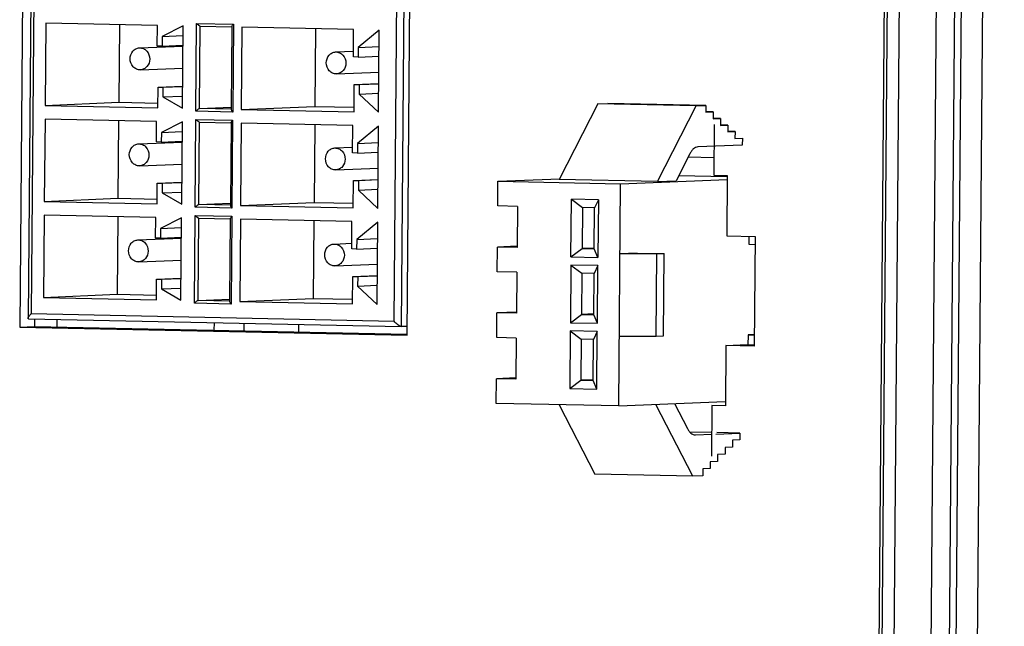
# Model space of a CAD drawing. Header units: millimetres. Extents: x 0 to 1750, y -1720 to 477.
# Tile 217 of 256: x 975 to 1011, y -910 to -888. Entities that reach past the tile are written whole.
import ezdxf

# ---------------------------------------------------------------- set-up
doc = ezdxf.new("R2010")
doc.units = ezdxf.units.MM
doc.header["$LTSCALE"] = 92.51
for name, color, linetype in [('100900562_DXF_CONTINUOUS_LINE', 7, 'CONTINUOUS'), ('101300545_DXF_CONTINUOUS_LINE', 7, 'CONTINUOUS'), ('101306627_DXF_CONTINUOUS_LINE', 7, 'CONTINUOUS'), ('DE-11-072043DXF_CONTINUOUS_LINE', 7, 'CONTINUOUS'), ('DE-11-080277DXF_CONTINUOUS_LINE', 7, 'CONTINUOUS'), ('DE-13-001875DXF_CONTINUOUS_LINE', 7, 'CONTINUOUS'), ('LIGHTING_CONDXF_CONTINUOUS_LINE', 7, 'CONTINUOUS'), ('MV-23498REV1DXF_CONTINUOUS_LINE', 7, 'CONTINUOUS')]:
    doc.layers.add(name, color=color, linetype=linetype)

msp = doc.modelspace()

# ---------------------------------------------------------------- linework, layer by layer
at = {"layer": '100900562_DXF_CONTINUOUS_LINE'}
for p, q in [((982.372, -899.361), (982.37, -899.631)), ((983.463, -899.384), (983.46, -899.654)), ((985.461, -899.695), (985.463, -899.426))]:
    msp.add_line(p, q, dxfattribs=at)
at = {"layer": '101300545_DXF_CONTINUOUS_LINE'}
for p, q in [((975.832, -869.754), (975.589, -899.202)), ((975.941, -869.938), (975.701, -899.028)), ((989.205, -899.503), (989.448, -870.014)), ((988.938, -899.304), (989.178, -870.214)), ((976.236, -888.441), (976.211, -891.44)), ((980.305, -888.526), (976.236, -888.441)), ((978.918, -888.497), (978.895, -891.327)), ((980.299, -889.276), (980.305, -888.526)), ((981.244, -888.545), (980.481, -888.929)), ((981.22, -891.544), (981.244, -888.545)), ((981.711, -891.655), (981.737, -888.456)), ((981.737, -888.456), (983.079, -888.484)), ((981.846, -891.555), (981.87, -888.556)), ((981.87, -888.556), (983.022, -888.58)), ((983.023, -888.57), (982.998, -891.59)), ((983.079, -888.484), (983.052, -891.682)), ((983.391, -888.59), (983.366, -891.589)), ((987.46, -888.675), (983.391, -888.59)), ((986.073, -888.646), (986.05, -891.476)), ((987.452, -889.674), (987.46, -888.675)), ((988.399, -888.694), (987.634, -889.328)), ((988.374, -891.693), (988.399, -888.694)), ((980.481, -888.929), (980.478, -889.279)), ((980.481, -888.929), (981.241, -888.897)), ((979.652, -889.345), (981.238, -889.279)), ((980.478, -889.279), (980.299, -889.276)), ((980.478, -889.279), (981.239, -889.247)), ((986.807, -889.494), (987.454, -889.467)), ((987.634, -889.328), (987.631, -889.678)), ((987.634, -889.328), (988.394, -889.296)), ((987.631, -889.678), (987.452, -889.674)), ((987.631, -889.678), (988.391, -889.646)), ((979.686, -890.145), (981.232, -890.08)), ((986.84, -890.293), (988.387, -890.229)), ((980.325, -891.526), (980.331, -890.776)), ((980.331, -890.776), (981.226, -890.738)), ((980.331, -890.776), (980.51, -890.78)), ((980.51, -890.78), (980.507, -891.13)), ((980.51, -890.78), (981.226, -890.75)), ((987.48, -891.675), (987.488, -890.675)), ((987.488, -890.675), (988.383, -890.637)), ((987.488, -890.675), (987.667, -890.679)), ((987.667, -890.679), (987.664, -891.029)), ((987.667, -890.679), (988.383, -890.649)), ((980.507, -891.13), (981.223, -891.1)), ((980.507, -891.13), (981.22, -891.544)), ((987.664, -891.029), (988.38, -890.998)), ((987.664, -891.029), (988.374, -891.693)), ((976.211, -891.44), (978.895, -891.327)), ((976.211, -891.44), (980.325, -891.526)), ((978.895, -891.327), (980.327, -891.357)), ((981.846, -891.555), (982.994, -891.506)), ((982.998, -891.579), (981.846, -891.555)), ((983.366, -891.589), (986.05, -891.476)), ((983.366, -891.589), (987.48, -891.675)), ((986.05, -891.476), (987.482, -891.506)), ((976.207, -891.94), (976.182, -894.939)), ((980.276, -892.025), (976.207, -891.94)), ((978.889, -891.996), (978.866, -894.826)), ((981.682, -895.153), (981.708, -891.954)), ((981.708, -891.954), (983.05, -891.982)), ((983.052, -891.682), (981.711, -891.655)), ((983.05, -891.982), (983.023, -895.181)), ((980.27, -892.774), (980.276, -892.025)), ((981.216, -892.044), (980.452, -892.428)), ((981.191, -895.043), (981.216, -892.044)), ((981.817, -895.053), (981.842, -892.054)), ((981.842, -892.054), (982.994, -892.078)), ((982.994, -892.069), (982.969, -895.089)), ((983.362, -892.089), (983.337, -895.088)), ((987.431, -892.173), (983.362, -892.089)), ((986.044, -892.145), (986.021, -894.975)), ((987.423, -893.173), (987.431, -892.173)), ((988.37, -892.193), (987.605, -892.827)), ((988.346, -895.192), (988.37, -892.193)), ((980.452, -892.428), (980.449, -892.778)), ((980.452, -892.428), (981.213, -892.396)), ((979.623, -892.844), (981.209, -892.777)), ((980.449, -892.778), (980.27, -892.774)), ((980.449, -892.778), (981.21, -892.746)), ((986.778, -892.993), (987.425, -892.966)), ((987.605, -892.827), (987.602, -893.177)), ((987.605, -892.827), (988.365, -892.795)), ((987.602, -893.177), (987.423, -893.173)), ((987.602, -893.177), (988.363, -893.145)), ((979.657, -893.643), (981.203, -893.578)), ((986.812, -893.792), (988.358, -893.727)), ((987.46, -894.174), (988.354, -894.136)), ((987.638, -894.177), (988.354, -894.147)), ((980.296, -895.025), (980.303, -894.275)), ((980.303, -894.275), (981.197, -894.237)), ((980.303, -894.275), (980.481, -894.278)), ((980.481, -894.278), (980.479, -894.628)), ((980.481, -894.278), (981.197, -894.248)), ((987.451, -895.173), (987.46, -894.174)), ((987.46, -894.174), (987.638, -894.177)), ((987.638, -894.177), (987.635, -894.527)), ((987.635, -894.527), (988.351, -894.497)), ((976.182, -894.939), (978.866, -894.826)), ((978.866, -894.826), (980.298, -894.856)), ((980.479, -894.628), (981.194, -894.598)), ((980.479, -894.628), (981.191, -895.043)), ((987.635, -894.527), (988.346, -895.192)), ((976.182, -894.939), (980.296, -895.025)), ((983.023, -895.181), (981.682, -895.153)), ((981.817, -895.053), (982.965, -895.005)), ((982.969, -895.077), (981.817, -895.053)), ((983.337, -895.088), (986.021, -894.975)), ((983.337, -895.088), (987.451, -895.173)), ((986.021, -894.975), (987.453, -895.005)), ((976.178, -895.439), (976.154, -898.438)), ((980.248, -895.523), (976.178, -895.439)), ((978.861, -895.495), (978.837, -898.325)), ((980.241, -896.273), (980.248, -895.523)), ((981.187, -895.543), (980.423, -895.927)), ((981.162, -898.542), (981.187, -895.543)), ((981.653, -898.652), (981.679, -895.453)), ((981.679, -895.453), (983.021, -895.481)), ((981.788, -898.552), (981.813, -895.553)), ((981.813, -895.553), (982.965, -895.577)), ((982.965, -895.568), (982.94, -898.588)), ((983.021, -895.481), (982.995, -898.68)), ((983.333, -895.588), (983.308, -898.587)), ((987.402, -895.672), (983.333, -895.588)), ((980.423, -895.927), (980.42, -896.277)), ((980.423, -895.927), (981.184, -895.895)), ((986.015, -895.643), (985.992, -898.474)), ((987.394, -896.672), (987.402, -895.672)), ((988.341, -895.692), (987.576, -896.326)), ((988.317, -898.691), (988.341, -895.692)), ((979.594, -896.343), (981.181, -896.276)), ((980.42, -896.277), (980.241, -896.273)), ((980.42, -896.277), (981.181, -896.245)), ((987.576, -896.326), (988.337, -896.294)), ((986.749, -896.492), (987.396, -896.465)), ((987.576, -896.326), (987.573, -896.676)), ((987.573, -896.676), (988.334, -896.644)), ((987.573, -896.676), (987.394, -896.672)), ((979.628, -897.142), (981.174, -897.077)), ((986.783, -897.291), (988.329, -897.226)), ((980.274, -897.774), (981.169, -897.736)), ((987.422, -898.672), (987.431, -897.673)), ((987.431, -897.673), (988.325, -897.635)), ((987.431, -897.673), (987.61, -897.676)), ((987.61, -897.676), (987.607, -898.026)), ((987.61, -897.676), (988.325, -897.646)), ((980.268, -898.523), (980.274, -897.774)), ((980.274, -897.774), (980.453, -897.777)), ((980.453, -897.777), (980.45, -898.127)), ((980.45, -898.127), (981.166, -898.097)), ((980.453, -897.777), (981.168, -897.747)), ((987.607, -898.026), (988.322, -897.996)), ((987.607, -898.026), (988.317, -898.691)), ((976.154, -898.438), (978.837, -898.325)), ((976.154, -898.438), (980.268, -898.523)), ((978.837, -898.325), (980.269, -898.355)), ((980.45, -898.127), (981.162, -898.542)), ((982.995, -898.68), (981.653, -898.652)), ((981.788, -898.552), (982.936, -898.504)), ((982.94, -898.576), (981.788, -898.552)), ((983.308, -898.587), (985.992, -898.474)), ((983.308, -898.587), (987.422, -898.672)), ((985.992, -898.474), (987.424, -898.504)), ((975.701, -899.028), (988.938, -899.304)), ((975.61, -899.221), (989.205, -899.503)), ((989.417, -899.495), (989.205, -899.503))]:
    msp.add_line(p, q, dxfattribs=at)
for centre in [(983.46, -888.835), (983.431, -892.333), (983.402, -895.832)]:
    msp.add_arc(centre, 0.518, 137.3627, 139.4917, dxfattribs=at)
for points, knots in [([(981.87, -888.556), (981.86, -888.556), (981.836, -888.544), (981.791, -888.512), (981.758, -888.479), (981.737, -888.456)], [0, 0, 0, 0, 0.185681, 0.446551, 1, 1, 1, 1]), ([(983.023, -888.57), (983.023, -888.559), (983.039, -888.533), (983.055, -888.511), (983.066, -888.498)], [0, 0, 0, 0, 0.405905, 1, 1, 1, 1]), ([(979.311, -889.738), (979.312, -889.641), (979.364, -889.49), (979.515, -889.371), (979.607, -889.347), (979.652, -889.346)], [0, 0, 0, 0, 0.514157, 0.7609, 1, 1, 1, 1]), ([(979.652, -889.346), (979.7, -889.344), (979.801, -889.363), (979.969, -889.485), (980.027, -889.648), (980.027, -889.752)], [0, 0, 0, 0, 0.23867, 0.485695, 1, 1, 1, 1]), ([(979.686, -890.144), (979.637, -890.146), (979.536, -890.127), (979.368, -890.005), (979.31, -889.842), (979.311, -889.738)], [0, 0, 0, 0, 0.23867, 0.485695, 1, 1, 1, 1]), ([(980.027, -889.752), (980.026, -889.849), (979.973, -890), (979.822, -890.119), (979.731, -890.143), (979.686, -890.144)], [0, 0, 0, 0, 0.514157, 0.7609, 1, 1, 1, 1]), ([(986.466, -889.886), (986.467, -889.79), (986.519, -889.639), (986.67, -889.52), (986.762, -889.496), (986.807, -889.494)], [0, 0, 0, 0, 0.514157, 0.7609, 1, 1, 1, 1]), ([(986.807, -889.494), (986.855, -889.492), (986.956, -889.511), (987.124, -889.634), (987.182, -889.797), (987.181, -889.901)], [0, 0, 0, 0, 0.23867, 0.485695, 1, 1, 1, 1]), ([(986.84, -890.293), (986.792, -890.295), (986.691, -890.276), (986.523, -890.154), (986.465, -889.991), (986.466, -889.886)], [0, 0, 0, 0, 0.23867, 0.485695, 1, 1, 1, 1]), ([(987.181, -889.901), (987.181, -889.998), (987.128, -890.148), (986.977, -890.267), (986.885, -890.291), (986.84, -890.293)], [0, 0, 0, 0, 0.514157, 0.7609, 1, 1, 1, 1]), ([(981.846, -891.555), (981.835, -891.555), (981.811, -891.568), (981.765, -891.599), (981.732, -891.632), (981.711, -891.655)], [0, 0, 0, 0, 0.188351, 0.450883, 1, 1, 1, 1]), ([(982.998, -891.591), (982.997, -891.605), (983.018, -891.639), (983.038, -891.667), (983.052, -891.682)], [0, 0, 0, 0, 0.415269, 1, 1, 1, 1]), ([(981.842, -892.054), (981.831, -892.055), (981.807, -892.042), (981.762, -892.011), (981.729, -891.978), (981.708, -891.954)], [0, 0, 0, 0, 0.185681, 0.446551, 1, 1, 1, 1]), ([(982.994, -892.069), (982.994, -892.057), (983.01, -892.031), (983.026, -892.01), (983.037, -891.997)], [0, 0, 0, 0, 0.405905, 1, 1, 1, 1]), ([(979.282, -893.236), (979.283, -893.139), (979.335, -892.989), (979.486, -892.87), (979.578, -892.846), (979.623, -892.844)], [0, 0, 0, 0, 0.514157, 0.7609, 1, 1, 1, 1]), ([(979.623, -892.844), (979.671, -892.842), (979.772, -892.861), (979.94, -892.983), (979.999, -893.147), (979.998, -893.251)], [0, 0, 0, 0, 0.23867, 0.485695, 1, 1, 1, 1]), ([(986.437, -893.385), (986.438, -893.288), (986.49, -893.138), (986.641, -893.019), (986.733, -892.995), (986.778, -892.993)], [0, 0, 0, 0, 0.514157, 0.7609, 1, 1, 1, 1]), ([(986.778, -892.993), (986.826, -892.991), (986.927, -893.01), (987.095, -893.132), (987.153, -893.296), (987.153, -893.4)], [0, 0, 0, 0, 0.23867, 0.485695, 1, 1, 1, 1]), ([(979.657, -893.643), (979.608, -893.645), (979.508, -893.626), (979.34, -893.504), (979.281, -893.341), (979.282, -893.236)], [0, 0, 0, 0, 0.23867, 0.485695, 1, 1, 1, 1]), ([(979.998, -893.251), (979.997, -893.348), (979.945, -893.498), (979.793, -893.617), (979.702, -893.641), (979.657, -893.643)], [0, 0, 0, 0, 0.514157, 0.7609, 1, 1, 1, 1]), ([(986.812, -893.792), (986.763, -893.794), (986.662, -893.775), (986.494, -893.653), (986.436, -893.489), (986.437, -893.385)], [0, 0, 0, 0, 0.23867, 0.485695, 1, 1, 1, 1]), ([(987.153, -893.4), (987.152, -893.497), (987.099, -893.647), (986.948, -893.766), (986.857, -893.79), (986.812, -893.792)], [0, 0, 0, 0, 0.514157, 0.7609, 1, 1, 1, 1]), ([(981.817, -895.053), (981.806, -895.054), (981.783, -895.067), (981.737, -895.098), (981.703, -895.13), (981.682, -895.153)], [0, 0, 0, 0, 0.188351, 0.450883, 1, 1, 1, 1]), ([(982.969, -895.089), (982.969, -895.104), (982.989, -895.137), (983.01, -895.165), (983.023, -895.181)], [0, 0, 0, 0, 0.415269, 1, 1, 1, 1]), ([(981.813, -895.553), (981.802, -895.554), (981.778, -895.541), (981.733, -895.51), (981.7, -895.477), (981.679, -895.453)], [0, 0, 0, 0, 0.185681, 0.446551, 1, 1, 1, 1]), ([(982.965, -895.568), (982.965, -895.556), (982.981, -895.53), (982.997, -895.508), (983.008, -895.496)], [0, 0, 0, 0, 0.405905, 1, 1, 1, 1]), ([(979.253, -896.735), (979.254, -896.638), (979.306, -896.488), (979.458, -896.369), (979.549, -896.345), (979.594, -896.343)], [0, 0, 0, 0, 0.514157, 0.7609, 1, 1, 1, 1]), ([(979.594, -896.343), (979.643, -896.341), (979.743, -896.36), (979.911, -896.482), (979.97, -896.646), (979.969, -896.75)], [0, 0, 0, 0, 0.23867, 0.485695, 1, 1, 1, 1]), ([(986.408, -896.884), (986.409, -896.787), (986.461, -896.637), (986.612, -896.518), (986.704, -896.494), (986.749, -896.492)], [0, 0, 0, 0, 0.514157, 0.7609, 1, 1, 1, 1]), ([(986.749, -896.492), (986.797, -896.49), (986.898, -896.509), (987.066, -896.631), (987.125, -896.795), (987.124, -896.899)], [0, 0, 0, 0, 0.23867, 0.485695, 1, 1, 1, 1]), ([(979.628, -897.142), (979.579, -897.144), (979.479, -897.125), (979.311, -897.003), (979.252, -896.839), (979.253, -896.735)], [0, 0, 0, 0, 0.23867, 0.485695, 1, 1, 1, 1]), ([(979.969, -896.75), (979.968, -896.847), (979.916, -896.997), (979.765, -897.116), (979.673, -897.14), (979.628, -897.142)], [0, 0, 0, 0, 0.514157, 0.7609, 1, 1, 1, 1]), ([(986.783, -897.291), (986.734, -897.293), (986.634, -897.274), (986.466, -897.152), (986.407, -896.988), (986.408, -896.884)], [0, 0, 0, 0, 0.23867, 0.485695, 1, 1, 1, 1]), ([(987.124, -896.899), (987.123, -896.996), (987.071, -897.146), (986.919, -897.265), (986.828, -897.289), (986.783, -897.291)], [0, 0, 0, 0, 0.514157, 0.7609, 1, 1, 1, 1]), ([(981.788, -898.552), (981.777, -898.553), (981.754, -898.566), (981.708, -898.597), (981.674, -898.629), (981.653, -898.652)], [0, 0, 0, 0, 0.188351, 0.450883, 1, 1, 1, 1]), ([(982.94, -898.588), (982.94, -898.603), (982.96, -898.636), (982.981, -898.664), (982.995, -898.68)], [0, 0, 0, 0, 0.415269, 1, 1, 1, 1]), ([(975.589, -899.202), (975.589, -899.191), (975.598, -899.167), (975.61, -899.146), (975.618, -899.133)], [0, 0, 0, 0, 0.420525, 1, 1, 1, 1]), ([(975.618, -899.133), (975.624, -899.125), (975.649, -899.088), (975.678, -899.054), (975.701, -899.028)], [0, 0, 0, 0, 0.226501, 1, 1, 1, 1]), ([(975.61, -899.221), (975.605, -899.221), (975.593, -899.219), (975.589, -899.207), (975.589, -899.202)], [0, 0, 0, 0, 0.518336, 1, 1, 1, 1]), ([(989.205, -899.503), (989.196, -899.504), (989.175, -899.498), (989.13, -899.477), (989.07, -899.433), (989.001, -899.372), (988.958, -899.327), (988.938, -899.304)], [0, 0, 0, 0, 0.078602, 0.185757, 0.445463, 0.725021, 1, 1, 1, 1])]:
    msp.add_open_spline(points, degree=3, knots=knots, dxfattribs=at)
at = {"layer": '101306627_DXF_CONTINUOUS_LINE'}
msp.add_line((999.665, -893.318), (1000.604, -893.338), dxfattribs=at)
at = {"layer": 'DE-11-072043DXF_CONTINUOUS_LINE'}
for p, q in [((1005.841, -1006.782), (1007.514, -803.853)), ((976.026, -809.449), (975.283, -899.517)), ((989.414, -899.811), (990.157, -809.743)), ((1000.614, -892.134), (1000.599, -893.983)), ((1000.599, -893.983), (1001.091, -893.993)), ((1001.091, -893.993), (1001.073, -896.192)), ((1001.073, -896.192), (1002.101, -896.214)), ((1002.101, -896.214), (1002.068, -900.212)), ((975.283, -899.517), (975.82, -899.495)), ((975.283, -899.517), (989.414, -899.811)), ((975.822, -899.222), (975.82, -899.495)), ((975.82, -899.495), (989.415, -899.778)), ((1001.04, -900.191), (1001.022, -902.39)), ((1001.04, -900.191), (1001.577, -900.168)), ((1002.068, -900.212), (1001.04, -900.191)), ((1002.069, -900.179), (1001.577, -900.168)), ((1000.53, -902.38), (1000.515, -904.229)), ((1001.022, -902.39), (1000.53, -902.38))]:
    msp.add_line(p, q, dxfattribs=at)
at = {"layer": 'DE-11-080277DXF_CONTINUOUS_LINE'}
for p, q in [((1011.193, -791.663), (1009.311, -1019.883)), ((1008.537, -1019.845), (1010.415, -792.125))]:
    msp.add_line(p, q, dxfattribs=at)
at = {"layer": 'DE-13-001875DXF_CONTINUOUS_LINE'}
for p, q in [((1009.5, -790.927), (1007.612, -1019.847)), ((1010.169, -791.138), (1008.283, -1019.847)), ((1007.614, -803.858), (1005.941, -1006.787)), ((1008.051, -803.895), (1006.377, -1006.824))]:
    msp.add_line(p, q, dxfattribs=at)
at = {"layer": 'LIGHTING_CONDXF_CONTINUOUS_LINE'}
for p, q in [((996.372, -891.382), (994.963, -894.139)), ((996.372, -891.382), (996.73, -891.367)), ((999.95, -891.456), (996.372, -891.382)), ((1000.308, -891.441), (996.73, -891.367)), ((998.54, -894.214), (999.95, -891.456)), ((999.95, -891.456), (1000.308, -891.441)), ((1000.308, -891.441), (1000.305, -891.691)), ((1000.305, -891.691), (1000.574, -891.68)), ((1000.574, -891.68), (1000.306, -891.674)), ((1000.574, -891.68), (1000.572, -891.93)), ((1000.84, -891.919), (1000.572, -891.913)), ((1000.572, -891.93), (1000.84, -891.919)), ((1000.84, -891.919), (1000.838, -892.169)), ((1001.106, -892.157), (1000.838, -892.152)), ((1000.838, -892.169), (1001.106, -892.157)), ((1001.106, -892.157), (1001.104, -892.407)), ((1001.104, -892.407), (1001.373, -892.396)), ((1001.373, -892.396), (1001.105, -892.39)), ((1001.373, -892.396), (1001.371, -892.646)), ((1001.371, -892.646), (1001.639, -892.635)), ((1001.639, -892.635), (1001.637, -892.884)), ((1001.637, -892.884), (1000.015, -892.953)), ((999.72, -893.211), (999.222, -894.185)), ((992.727, -894.205), (994.978, -894.111)), ((998.54, -894.214), (994.963, -894.139)), ((997.198, -894.298), (1001.09, -894.135)), ((1001.09, -894.042), (999.314, -894.005)), ((992.719, -895.105), (992.727, -894.205)), ((992.727, -894.205), (997.198, -894.298)), ((997.132, -902.395), (997.198, -894.298)), ((998.54, -894.214), (999.222, -894.185)), ((995.387, -896.96), (995.405, -894.861)), ((995.405, -894.861), (995.805, -895.161)), ((996.389, -894.881), (995.405, -894.861)), ((993.435, -895.12), (992.719, -895.105)), ((993.435, -895.12), (993.422, -896.619)), ((995.805, -895.161), (995.792, -896.66)), ((996.252, -895.17), (995.805, -895.161)), ((996.24, -896.669), (996.252, -895.17)), ((996.389, -894.881), (996.252, -895.17)), ((996.389, -894.881), (996.371, -896.98)), ((1001.877, -896.209), (1001.875, -896.5)), ((992.699, -897.504), (992.707, -896.604)), ((993.42, -896.574), (992.707, -896.604)), ((993.422, -896.619), (992.707, -896.604)), ((995.387, -896.96), (995.792, -896.66)), ((996.24, -896.641), (995.792, -896.66)), ((995.792, -896.66), (996.24, -896.669)), ((1001.875, -896.5), (1002.099, -896.505)), ((995.387, -896.96), (996.371, -896.98)), ((996.371, -896.98), (996.24, -896.669)), ((997.804, -896.821), (997.177, -896.847)), ((998.519, -896.847), (997.177, -896.847)), ((997.804, -896.821), (998.787, -896.836)), ((998.494, -899.846), (998.519, -896.847)), ((998.519, -896.847), (998.787, -896.836)), ((998.763, -899.835), (998.787, -896.836)), ((995.385, -897.26), (995.368, -899.359)), ((995.385, -897.26), (995.785, -897.56)), ((996.369, -897.28), (995.385, -897.26)), ((996.369, -897.28), (996.232, -897.569)), ((996.351, -899.38), (996.369, -897.28)), ((993.415, -897.519), (992.699, -897.504)), ((993.415, -897.519), (993.403, -899.018)), ((995.785, -897.56), (995.773, -899.059)), ((996.232, -897.569), (995.785, -897.56)), ((996.22, -899.068), (996.232, -897.569)), ((992.68, -899.903), (992.687, -899.003)), ((993.401, -898.973), (992.687, -899.003)), ((993.403, -899.018), (992.687, -899.003)), ((995.368, -899.359), (995.773, -899.059)), ((996.22, -899.04), (995.773, -899.059)), ((995.773, -899.059), (996.22, -899.068)), ((996.351, -899.38), (996.22, -899.068)), ((995.368, -899.359), (996.351, -899.38)), ((995.365, -899.659), (995.348, -901.758)), ((995.365, -899.659), (995.765, -899.959)), ((996.349, -899.679), (995.365, -899.659)), ((996.349, -899.679), (996.212, -899.968)), ((996.332, -901.779), (996.349, -899.679)), ((997.153, -899.846), (998.494, -899.846)), ((998.494, -899.846), (998.763, -899.835)), ((1001.848, -899.799), (1001.845, -900.174)), ((1002.072, -899.789), (1001.848, -899.799)), ((1001.848, -899.799), (1002.072, -899.804)), ((993.395, -899.918), (992.68, -899.903)), ((993.395, -899.918), (993.383, -901.417)), ((995.765, -899.959), (995.753, -901.458)), ((996.212, -899.968), (995.765, -899.959)), ((996.2, -901.468), (996.212, -899.968)), ((992.66, -902.302), (992.667, -901.403)), ((993.381, -901.373), (992.667, -901.403)), ((993.383, -901.417), (992.667, -901.403)), ((995.348, -901.758), (995.753, -901.458)), ((996.2, -901.44), (995.753, -901.458)), ((995.753, -901.458), (996.2, -901.468)), ((996.332, -901.779), (996.2, -901.468)), ((995.348, -901.758), (996.332, -901.779)), ((997.132, -902.395), (992.66, -902.302)), ((994.955, -902.35), (996.261, -904.877)), ((997.132, -902.395), (1001.015, -902.232)), ((999.838, -904.952), (998.488, -902.338)), ((999.169, -902.31), (999.637, -903.216)), ((1000.522, -903.359), (999.722, -903.343)), ((999.916, -903.449), (999.929, -903.449)), ((999.929, -903.449), (1000.521, -903.424)), ((1000.668, -903.418), (1001.55, -903.381)), ((1001.55, -903.381), (1000.711, -903.363)), ((1001.55, -903.381), (1001.548, -903.631)), ((1001.28, -903.642), (1001.278, -903.892)), ((1001.548, -903.631), (1001.28, -903.642)), ((1000.739, -904.164), (1000.737, -904.414)), ((1001.008, -904.153), (1000.739, -904.164)), ((1001.01, -903.903), (1001.008, -904.153)), ((1001.278, -903.892), (1001.01, -903.903)), ((1000.469, -904.426), (1000.467, -904.675)), ((1000.737, -904.414), (1000.469, -904.426)), ((999.838, -904.952), (996.261, -904.877)), ((1000.198, -904.687), (1000.196, -904.937)), ((1000.467, -904.675), (1000.198, -904.687)), ((1000.196, -904.937), (999.838, -904.952))]:
    msp.add_line(p, q, dxfattribs=at)
for points, knots in [([(1000.015, -892.953), (999.988, -892.954), (999.93, -892.969), (999.851, -893.023), (999.779, -893.106), (999.739, -893.173), (999.72, -893.211)], [0, 0, 0, 0, 0.200663, 0.426997, 0.692004, 1, 1, 1, 1]), ([(999.637, -903.216), (999.655, -903.25), (999.692, -903.312), (999.76, -903.387), (999.835, -903.436), (999.89, -903.448), (999.916, -903.449)], [0, 0, 0, 0, 0.305269, 0.568306, 0.795057, 1, 1, 1, 1])]:
    msp.add_open_spline(points, degree=3, knots=knots, dxfattribs=at)
at = {"layer": 'MV-23498REV1DXF_CONTINUOUS_LINE'}
msp.add_line((976.639, -899.242), (976.636, -899.512), dxfattribs=at)

doc.saveas('drawing.dxf')
